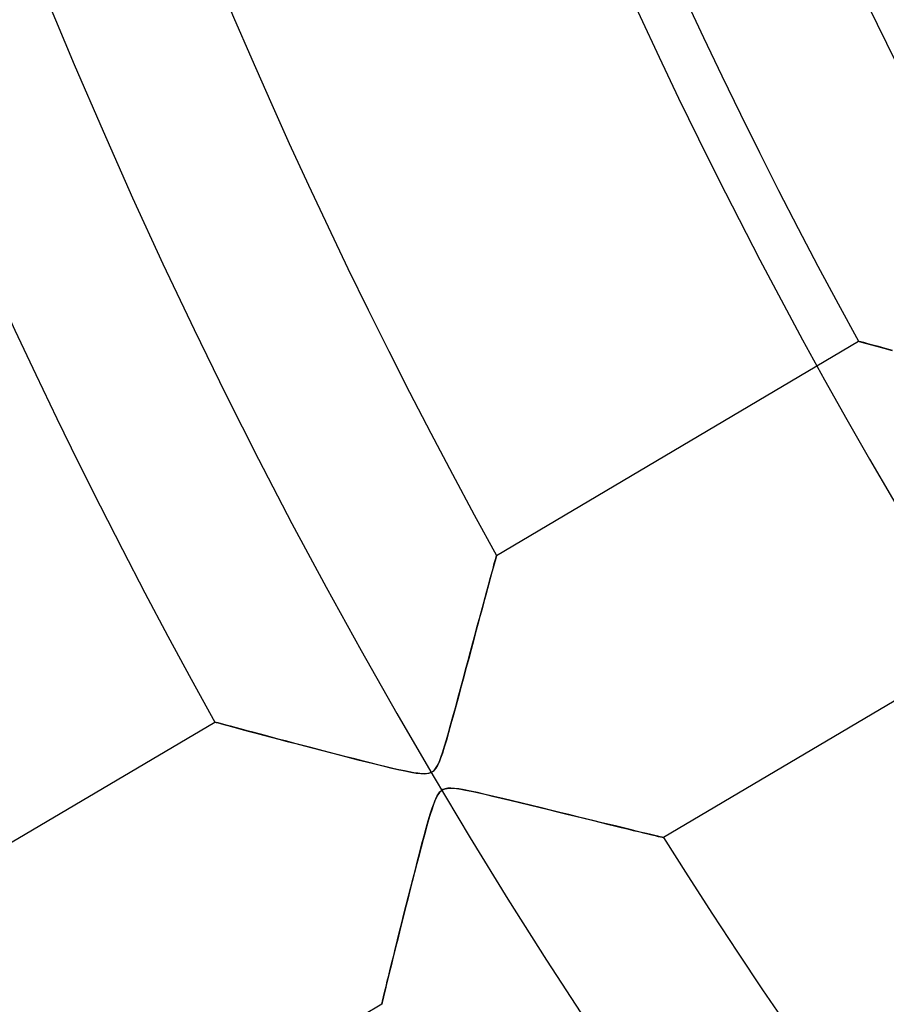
# Model space of a CAD drawing. Header units: millimetres. Extents: x -550 to 550, y -550 to 550.
# Tile 8 of 57: x -170 to -143, y -100 to -70. Entities that reach past the tile are written whole.
import ezdxf

# ---------------------------------------------------------------- set-up
doc = ezdxf.new("R2010")
doc.units = ezdxf.units.MM
doc.layers.add('HIDDEN', color=7, linetype='Continuous')
doc.layers.add('THICK', color=7, linetype='Continuous')

msp = doc.modelspace()

# ---------------------------------------------------------------- linework, layer by layer
at = {"layer": 'HIDDEN'}
for p, q in [((-155.1887916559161, -85.96945413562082), (-144.149352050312, -79.44074775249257)), ((-144.1312408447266, -79.44567871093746), (-144.1493530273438, -79.44075012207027)), ((-144.1493530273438, -79.44075012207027), (-144.1264343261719, -79.4469833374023)), ((-144.0776977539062, -79.46022796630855), (-144.1312408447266, -79.44567871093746)), ((-144.1264343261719, -79.4469833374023), (-144.0585327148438, -79.4654388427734)), ((-143.9899291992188, -79.48406219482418), (-144.0776977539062, -79.46022796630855)), ((-144.0585327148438, -79.4654388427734), (-143.9469299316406, -79.49573516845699)), ((-143.8692626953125, -79.51679992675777), (-143.9899291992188, -79.48406219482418)), ((-143.9469299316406, -79.49573516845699), (-143.7937316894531, -79.53726959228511)), ((-143.7183227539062, -79.55769348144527), (-143.8692626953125, -79.51679992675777)), ((-143.7937316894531, -79.53726959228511), (-143.6028137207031, -79.5889511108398)), ((-143.5403289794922, -79.60584259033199), (-143.7183227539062, -79.55769348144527)), ((-143.6028137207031, -79.5889511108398), (-143.3778686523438, -79.64970397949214)), ((-143.3386077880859, -79.66030120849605), (-143.5403289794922, -79.60584259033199)), ((-143.3778686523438, -79.64970397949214), (-143.1226348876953, -79.71847534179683)), ((-143.1154327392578, -79.72041320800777), (-143.3386077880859, -79.66030120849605)), ((-155.2354278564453, -86.1404876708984), (-155.2614135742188, -86.23581695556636)), ((-155.2564239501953, -86.21750640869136), (-155.2328796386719, -86.1310882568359)), ((-155.2150421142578, -86.06570434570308), (-155.2354278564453, -86.1404876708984)), ((-155.2328796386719, -86.1310882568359), (-155.2140045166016, -86.06185913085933)), ((-155.2004699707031, -86.01224517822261), (-155.2150421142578, -86.06570434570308)), ((-155.2140045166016, -86.06185913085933), (-155.2001495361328, -86.01110076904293)), ((-155.1917114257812, -85.98015594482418), (-155.2004699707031, -86.01224517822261)), ((-155.2001495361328, -86.01110076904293), (-155.191650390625, -85.97994995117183)), ((-155.1887969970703, -85.96945190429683), (-155.1917114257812, -85.98015594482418)), ((-155.191650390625, -85.97994995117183), (-155.1887969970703, -85.96945190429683)), ((-155.3529510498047, -86.57231903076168), (-155.3166198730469, -86.4386825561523)), ((-155.2926177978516, -86.35046386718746), (-155.3287811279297, -86.4833831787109)), ((-155.3166198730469, -86.4386825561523), (-155.2843933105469, -86.32022094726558)), ((-155.2614135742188, -86.23581695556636), (-155.2926177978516, -86.35046386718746)), ((-155.2843933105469, -86.32022094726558), (-155.2564239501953, -86.21750640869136)), ((-155.4373474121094, -86.88320922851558), (-155.3932189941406, -86.72058868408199)), ((-155.3695831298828, -86.6335067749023), (-155.4147186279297, -86.79977416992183)), ((-155.3932189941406, -86.72058868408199), (-155.3529510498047, -86.57231903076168)), ((-155.3287811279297, -86.4833831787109), (-155.3695831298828, -86.6335067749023)), ((-155.5366516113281, -87.24985504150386), (-155.4851989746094, -87.0597763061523)), ((-155.4638977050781, -86.98112487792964), (-155.5167388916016, -87.17624664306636)), ((-155.4851989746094, -87.0597763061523), (-155.4373474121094, -86.88320922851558)), ((-155.4147186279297, -86.79977416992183), (-155.4638977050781, -86.98112487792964)), ((-155.5915832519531, -87.4529876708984), (-155.5366516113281, -87.24985504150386)), ((-155.5167388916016, -87.17624664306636), (-155.5728759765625, -87.38382720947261)), ((-155.632080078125, -87.60295104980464), (-155.6940765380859, -87.83271026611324)), ((-155.6498413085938, -87.66873931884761), (-155.5915832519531, -87.4529876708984)), ((-155.5728759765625, -87.38382720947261), (-155.632080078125, -87.60295104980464)), ((-155.7750854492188, -88.13347625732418), (-155.7111206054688, -87.89597320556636)), ((-155.6940765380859, -87.83271026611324), (-155.7586059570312, -88.07219696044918)), ((-155.7111206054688, -87.89597320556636), (-155.6498413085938, -87.66873931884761)), ((-155.8415832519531, -88.3806991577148), (-155.7750854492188, -88.13347625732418)), ((-155.7586059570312, -88.07219696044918), (-155.8254547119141, -88.32050323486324)), ((-139.0589378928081, -88.0481680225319), (-150.0983774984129, -94.57687440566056)), ((-155.9105072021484, -88.63710021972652), (-155.8415832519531, -88.3806991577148)), ((-155.8254547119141, -88.32050323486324), (-155.8943481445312, -88.57672882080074)), ((-155.9651336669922, -88.84040832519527), (-156.0376892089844, -89.11093139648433)), ((-155.9817047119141, -88.90213775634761), (-155.9105072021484, -88.63710021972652)), ((-155.8943481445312, -88.57672882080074), (-155.9651336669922, -88.84040832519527)), ((-156.0376892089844, -89.11093139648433), (-156.1118774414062, -89.38759613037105)), ((-156.0550537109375, -89.1752777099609), (-155.9817047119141, -88.90213775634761)), ((-156.2077026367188, -89.74369812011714), (-156.1304321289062, -89.45596313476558)), ((-156.1118774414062, -89.38759613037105), (-156.1876068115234, -89.66967773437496)), ((-156.1304321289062, -89.45596313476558), (-156.0550537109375, -89.1752777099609)), ((-156.2868347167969, -90.03800201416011), (-156.2077026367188, -89.74369812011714)), ((-156.1876068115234, -89.66967773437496), (-156.2647399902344, -89.95646667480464)), ((-156.3669281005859, -90.3350677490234), (-156.2868347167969, -90.03800201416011)), ((-156.2647399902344, -89.95646667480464), (-156.3431549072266, -90.24726104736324)), ((-156.4443664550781, -90.62100219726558), (-156.3669281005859, -90.3350677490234)), ((-156.3431549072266, -90.24726104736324), (-156.4227447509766, -90.5413436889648)), ((-156.518310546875, -90.89206695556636), (-156.4443664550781, -90.62100219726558)), ((-156.4227447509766, -90.5413436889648), (-156.5018463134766, -90.83193969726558)), ((-156.5884246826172, -91.14635467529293), (-156.518310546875, -90.89206695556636)), ((-156.5018463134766, -90.83193969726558), (-156.5780029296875, -91.10869598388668)), ((-174.8206199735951, -97.57968503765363), (-163.7822288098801, -91.05159870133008)), ((-163.7707977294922, -91.05468749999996), (-163.7822265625, -91.0515975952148)), ((-163.7822265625, -91.0515975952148), (-163.7709197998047, -91.0546493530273)), ((-163.7709197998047, -91.0546493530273), (-163.7371368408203, -91.06376647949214)), ((-163.7368011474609, -91.06385803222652), (-163.7707977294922, -91.05468749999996)), ((-163.7371368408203, -91.06376647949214), (-163.6810760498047, -91.07888793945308)), ((-163.6806488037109, -91.07900238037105), (-163.7368011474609, -91.06385803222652)), ((-163.6810760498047, -91.07888793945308), (-163.6029510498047, -91.09995269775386)), ((-163.6037139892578, -91.09974670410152), (-163.6806488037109, -91.07900238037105)), ((-163.5079650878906, -91.12554168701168), (-163.6037139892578, -91.09974670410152)), ((-163.6029510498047, -91.09995269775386), (-163.5031127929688, -91.12684631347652)), ((-163.3948211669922, -91.1559906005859), (-163.5079650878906, -91.12554168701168)), ((-163.5031127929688, -91.12684631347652), (-163.3827667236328, -91.15923309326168)), ((-163.2657470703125, -91.19068908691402), (-163.3948211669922, -91.1559906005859)), ((-163.3827667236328, -91.15923309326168), (-163.2431335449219, -91.1967620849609)), ((-163.1221313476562, -91.22924804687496), (-163.2657470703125, -91.19068908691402)), ((-163.2431335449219, -91.1967620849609), (-163.0853881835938, -91.23910522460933)), ((-162.9654388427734, -91.27125549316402), (-163.1221313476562, -91.22924804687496)), ((-163.0853881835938, -91.23910522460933), (-162.9107666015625, -91.28590393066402)), ((-156.6544952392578, -91.38196563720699), (-156.5884246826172, -91.14635467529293)), ((-156.5780029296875, -91.10869598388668), (-156.6501007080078, -91.36637878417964)), ((-162.7969970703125, -91.31635284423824), (-162.9654388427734, -91.27125549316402)), ((-162.9107666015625, -91.28590393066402), (-162.7204284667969, -91.33682250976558)), ((-162.6177520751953, -91.36425018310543), (-162.7969970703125, -91.31635284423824)), ((-162.7204284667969, -91.33682250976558), (-162.5155181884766, -91.39154052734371)), ((-162.4285888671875, -91.41471099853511), (-162.6177520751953, -91.36425018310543)), ((-162.5155181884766, -91.39154052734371), (-162.2971954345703, -91.44970703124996)), ((-162.2303771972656, -91.46748352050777), (-162.4285888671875, -91.41471099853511)), ((-162.2971954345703, -91.44970703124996), (-162.0665893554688, -91.51100921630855)), ((-162.0230407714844, -91.52257537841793), (-162.2303771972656, -91.46748352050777)), ((-162.0665893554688, -91.51100921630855), (-161.8248596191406, -91.57510375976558)), ((-161.8059387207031, -91.58013916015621), (-162.0230407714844, -91.52257537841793)), ((-156.6501007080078, -91.36637878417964), (-156.7179260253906, -91.60253906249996)), ((-156.7163238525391, -91.59697723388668), (-156.6544952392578, -91.38196563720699)), ((-161.8248596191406, -91.57510375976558), (-161.5731353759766, -91.64167022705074)), ((-161.5794982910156, -91.64002227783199), (-161.8059387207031, -91.58013916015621)), ((-161.3441467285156, -91.70208740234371), (-161.5794982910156, -91.64002227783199)), ((-161.5731353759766, -91.64167022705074), (-161.3122406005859, -91.71044158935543)), ((-161.1002960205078, -91.76618957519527), (-161.3441467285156, -91.70208740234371)), ((-161.3122406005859, -91.71044158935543), (-161.0438995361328, -91.78093719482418)), ((-160.8483734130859, -91.83217620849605), (-161.1002960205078, -91.76618957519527)), ((-161.0438995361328, -91.78093719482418), (-160.7710418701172, -91.85236358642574)), ((-160.5887908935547, -91.89990997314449), (-160.8483734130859, -91.83217620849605)), ((-160.7710418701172, -91.85236358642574), (-160.4965515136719, -91.9239120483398)), ((-156.7812042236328, -91.81408691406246), (-156.8396606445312, -91.9979095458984)), ((-156.8261566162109, -91.95668029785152), (-156.7736053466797, -91.78920745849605)), ((-156.7179260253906, -91.60253906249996), (-156.7812042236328, -91.81408691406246)), ((-156.7736053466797, -91.78920745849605), (-156.7163238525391, -91.59697723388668)), ((-160.3219451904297, -91.96926116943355), (-160.5887908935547, -91.89990997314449)), ((-160.4965515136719, -91.9239120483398), (-160.2229156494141, -91.99494171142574)), ((-160.0475921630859, -92.04019927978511), (-160.3219451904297, -91.96926116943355)), ((-160.2229156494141, -91.99494171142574), (-159.9509429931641, -92.06521606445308)), ((-159.7727355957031, -92.11085510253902), (-160.0475921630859, -92.04019927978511)), ((-159.9509429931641, -92.06521606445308), (-159.6818237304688, -92.13433074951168)), ((-159.5054168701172, -92.17910766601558), (-159.7727355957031, -92.11085510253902)), ((-159.6818237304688, -92.13433074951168), (-159.4167022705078, -92.20184326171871)), ((-156.8930969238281, -92.15189361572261), (-156.9429168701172, -92.27813720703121)), ((-156.9197387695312, -92.22097015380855), (-156.8745269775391, -92.09999847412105)), ((-156.8396606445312, -91.9979095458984), (-156.8930969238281, -92.15189361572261)), ((-156.8745269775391, -92.09999847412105), (-156.8261566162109, -91.95668029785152)), ((-159.2482452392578, -92.2442474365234), (-159.5054168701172, -92.17910766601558)), ((-159.4167022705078, -92.20184326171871), (-159.1568145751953, -92.2673187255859)), ((-159.0025939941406, -92.30578613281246), (-159.2482452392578, -92.2442474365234)), ((-159.1568145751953, -92.2673187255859), (-158.9033508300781, -92.33032989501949)), ((-158.7698822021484, -92.3632431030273), (-159.0025939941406, -92.30578613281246)), ((-158.9033508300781, -92.33032989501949), (-158.6575164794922, -92.39043426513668)), ((-158.551513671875, -92.41613769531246), (-158.7698822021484, -92.3632431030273)), ((-158.6575164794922, -92.39043426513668), (-158.4208221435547, -92.44706726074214)), ((-158.3488922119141, -92.46396636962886), (-158.551513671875, -92.41613769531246)), ((-158.4208221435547, -92.44706726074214), (-158.1965942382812, -92.4988632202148)), ((-158.1634216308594, -92.50625610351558), (-158.3488922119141, -92.46396636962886)), ((-157.0396881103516, -92.46006011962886), (-157.0906066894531, -92.52206420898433)), ((-157.0490264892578, -92.47283172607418), (-157.0061340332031, -92.40612030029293)), ((-156.9911193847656, -92.37980651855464), (-157.0396881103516, -92.46006011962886)), ((-157.0061340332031, -92.40612030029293), (-156.9633178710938, -92.32258605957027)), ((-156.9429168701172, -92.27813720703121), (-156.9911193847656, -92.37980651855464)), ((-156.9633178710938, -92.32258605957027), (-156.9197387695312, -92.22097015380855)), ((-158.1965942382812, -92.4988632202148), (-157.9885101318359, -92.54421997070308)), ((-157.9965972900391, -92.54248809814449), (-158.1634216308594, -92.50625610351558)), ((-157.8500518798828, -92.57214355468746), (-157.9965972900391, -92.54248809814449)), ((-157.9885101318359, -92.54421997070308), (-157.8001708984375, -92.58153533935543)), ((-157.7151489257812, -92.59655761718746), (-157.8500518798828, -92.57214355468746)), ((-157.8001708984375, -92.58153533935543), (-157.6352996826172, -92.60893249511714)), ((-157.5867004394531, -92.61566162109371), (-157.7151489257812, -92.59655761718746)), ((-157.6352996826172, -92.60893249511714), (-157.5018005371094, -92.62476348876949)), ((-157.4683990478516, -92.62715148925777), (-157.5867004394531, -92.61566162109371)), ((-157.5018005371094, -92.62476348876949), (-157.3998565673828, -92.62989807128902)), ((-157.3650970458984, -92.62877655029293), (-157.4683990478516, -92.62715148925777)), ((-157.3998565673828, -92.62989807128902), (-157.3196411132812, -92.62602233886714)), ((-157.2791442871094, -92.61996459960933), (-157.3650970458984, -92.62877655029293)), ((-157.3196411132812, -92.62602233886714), (-157.2519073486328, -92.61408233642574)), ((-157.2079010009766, -92.60025787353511), (-157.2791442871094, -92.61996459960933)), ((-157.2519073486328, -92.61408233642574), (-157.1925659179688, -92.5941009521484)), ((-157.1458892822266, -92.56822967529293), (-157.2079010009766, -92.60025787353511)), ((-157.1925659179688, -92.5941009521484), (-157.1402893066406, -92.5648040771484)), ((-157.0906066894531, -92.52206420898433), (-157.1458892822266, -92.56822967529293)), ((-157.1402893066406, -92.5648040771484), (-157.0931091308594, -92.52484130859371)), ((-157.0931091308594, -92.52484130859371), (-157.0490264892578, -92.47283172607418)), ((-156.6935119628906, -93.07398223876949), (-156.6143798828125, -93.06853485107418)), ((-156.5840911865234, -93.06805419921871), (-156.6778106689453, -93.07194519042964)), ((-156.6143798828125, -93.06853485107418), (-156.5205535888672, -93.07126617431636)), ((-156.4717712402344, -93.0747909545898), (-156.5840911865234, -93.06805419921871)), ((-157.0307769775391, -93.36714172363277), (-157.0776977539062, -93.47634887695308)), ((-157.0447692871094, -93.39756011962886), (-157.0001525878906, -93.3057479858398)), ((-156.9824371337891, -93.27583312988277), (-157.0307769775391, -93.36714172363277)), ((-157.0001525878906, -93.3057479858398), (-156.9581146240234, -93.23732757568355)), ((-156.9333038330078, -93.20475769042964), (-156.9824371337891, -93.27583312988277)), ((-156.9581146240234, -93.23732757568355), (-156.9150238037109, -93.18371582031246)), ((-156.8817138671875, -93.15182495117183), (-156.9333038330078, -93.20475769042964)), ((-156.9150238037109, -93.18371582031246), (-156.8689270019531, -93.14134979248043)), ((-156.8237609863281, -93.11290740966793), (-156.8817138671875, -93.15182495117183)), ((-156.8689270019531, -93.14134979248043), (-156.8180694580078, -93.10964965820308)), ((-156.7566680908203, -93.08670043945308), (-156.8237609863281, -93.11290740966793)), ((-156.8180694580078, -93.10964965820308), (-156.7603149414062, -93.08755493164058)), ((-156.7603149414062, -93.08755493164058), (-156.6935119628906, -93.07398223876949)), ((-156.6778106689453, -93.07194519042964), (-156.7566680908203, -93.08670043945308)), ((-156.5205535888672, -93.07126617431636), (-156.4105224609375, -93.08203124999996)), ((-156.3371429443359, -93.09194946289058), (-156.4717712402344, -93.0747909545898)), ((-156.4105224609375, -93.08203124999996), (-156.2827301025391, -93.10068511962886)), ((-156.1764678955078, -93.11930847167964), (-156.3371429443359, -93.09194946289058)), ((-156.2827301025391, -93.10068511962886), (-156.1338348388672, -93.12734222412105)), ((-155.9872131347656, -93.15664672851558), (-156.1764678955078, -93.11930847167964)), ((-156.1338348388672, -93.12734222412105), (-155.9617614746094, -93.16196441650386)), ((-155.7713470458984, -93.20310211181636), (-155.9872131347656, -93.15664672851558)), ((-155.9617614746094, -93.16196441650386), (-155.7657165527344, -93.20438385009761)), ((-155.5317230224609, -93.25743865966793), (-155.7713470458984, -93.20310211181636)), ((-155.7657165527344, -93.20438385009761), (-155.5475006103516, -93.25379180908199)), ((-155.5475006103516, -93.25379180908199), (-155.3092041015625, -93.30938720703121)), ((-155.2711944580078, -93.31840515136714), (-155.5317230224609, -93.25743865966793)), ((-155.3092041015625, -93.30938720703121), (-155.0525970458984, -93.3704452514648)), ((-154.9919738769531, -93.3849945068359), (-155.2711944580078, -93.31840515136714)), ((-157.1228332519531, -93.59811401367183), (-157.1664276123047, -93.72808837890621)), ((-157.150634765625, -93.67985534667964), (-157.09521484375, -93.52217102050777)), ((-157.0776977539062, -93.47634887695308), (-157.1228332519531, -93.59811401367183)), ((-157.09521484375, -93.52217102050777), (-157.0447692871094, -93.39756011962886)), ((-155.0525970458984, -93.3704452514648), (-154.7794342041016, -93.4362411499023)), ((-154.69921875, -93.4556732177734), (-154.9919738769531, -93.3849945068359)), ((-154.7794342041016, -93.4362411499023), (-154.4915618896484, -93.50612640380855)), ((-154.4031677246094, -93.52761077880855), (-154.69921875, -93.4556732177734)), ((-154.4915618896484, -93.50612640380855), (-154.1926574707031, -93.57905578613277)), ((-154.1105651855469, -93.59897613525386), (-154.4031677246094, -93.52761077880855)), ((-154.1926574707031, -93.57905578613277), (-153.8966369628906, -93.65149688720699)), ((-153.8220977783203, -93.66954803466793), (-154.1105651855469, -93.59897613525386)), ((-153.8966369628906, -93.65149688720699), (-153.6072692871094, -93.7223968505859)), ((-153.5384216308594, -93.73908233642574), (-153.8220977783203, -93.66954803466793)), ((-157.2691650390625, -94.06707000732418), (-157.2086639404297, -93.86286926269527)), ((-157.2110443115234, -93.87078857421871), (-157.2596588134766, -94.03443145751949)), ((-157.1664276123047, -93.72808837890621), (-157.2110443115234, -93.87078857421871)), ((-157.2086639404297, -93.86286926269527), (-157.150634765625, -93.67985534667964)), ((-153.6072692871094, -93.7223968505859), (-153.3249816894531, -93.79157257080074)), ((-153.2602386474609, -93.80734252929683), (-153.5384216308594, -93.73908233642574)), ((-153.3249816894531, -93.79157257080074), (-153.05029296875, -93.8588714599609)), ((-152.9882202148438, -93.87409210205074), (-153.2602386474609, -93.80734252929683)), ((-153.05029296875, -93.8588714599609), (-152.7837371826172, -93.92416381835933)), ((-152.7230529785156, -93.93909454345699), (-152.9882202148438, -93.87409210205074)), ((-152.7837371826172, -93.92416381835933), (-152.5258483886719, -93.98729705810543)), ((-152.46533203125, -94.0021591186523), (-152.7230529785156, -93.93909454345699)), ((-157.3119506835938, -94.21733093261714), (-157.3676452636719, -94.41793823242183)), ((-157.3318023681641, -94.28851318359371), (-157.2691650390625, -94.06707000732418)), ((-157.2596588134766, -94.03443145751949), (-157.3119506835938, -94.21733093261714)), ((-152.5258483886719, -93.98729705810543), (-152.2771759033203, -94.04811859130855)), ((-152.2155456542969, -94.06320953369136), (-152.46533203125, -94.0021591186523)), ((-152.2771759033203, -94.04811859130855), (-152.0382385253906, -94.10649108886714)), ((-151.9745788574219, -94.12201690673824), (-152.2155456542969, -94.06320953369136)), ((-152.0382385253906, -94.10649108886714), (-151.8095855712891, -94.16226959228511)), ((-151.7433776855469, -94.17838287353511), (-151.9745788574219, -94.12201690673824)), ((-151.8095855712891, -94.16226959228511), (-151.5924530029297, -94.21514129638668)), ((-151.5228424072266, -94.23207855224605), (-151.7433776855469, -94.17838287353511)), ((-151.5924530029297, -94.21514129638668), (-151.3879852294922, -94.2648773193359)), ((-151.3138885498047, -94.28287506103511), (-151.5228424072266, -94.23207855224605)), ((-151.3879852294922, -94.2648773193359), (-151.1966400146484, -94.31135559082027)), ((-157.4619598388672, -94.76760101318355), (-157.3961944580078, -94.52320861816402)), ((-157.3676452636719, -94.41793823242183), (-157.4264984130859, -94.63477325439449)), ((-157.3961944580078, -94.52320861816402), (-157.3318023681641, -94.28851318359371)), ((-151.1174468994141, -94.33057403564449), (-151.3138885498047, -94.28287506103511)), ((-151.1966400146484, -94.31135559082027), (-151.0188446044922, -94.35448455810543)), ((-150.9348297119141, -94.3748397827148), (-151.1174468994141, -94.33057403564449)), ((-151.0188446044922, -94.35448455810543), (-150.8550872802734, -94.39415740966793)), ((-150.7673950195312, -94.4153900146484), (-150.9348297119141, -94.3748397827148)), ((-150.8550872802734, -94.39415740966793), (-150.7057495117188, -94.43029785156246)), ((-150.6161804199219, -94.45195770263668), (-150.7673950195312, -94.4153900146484)), ((-150.7057495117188, -94.43029785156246), (-150.5711517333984, -94.46284484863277)), ((-150.4822845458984, -94.48430633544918), (-150.6161804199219, -94.45195770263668)), ((-150.5711517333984, -94.46284484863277), (-150.4518127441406, -94.49166870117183)), ((-150.3667755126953, -94.5121917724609), (-150.4822845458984, -94.48430633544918)), ((-150.4518127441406, -94.49166870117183), (-150.3483276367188, -94.51663970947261)), ((-150.2707214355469, -94.53535461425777), (-150.3667755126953, -94.5121917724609)), ((-150.3483276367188, -94.51663970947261), (-150.2612457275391, -94.53763580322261)), ((-150.1953735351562, -94.55351257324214), (-150.2707214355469, -94.53535461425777)), ((-150.2612457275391, -94.53763580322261), (-150.1914978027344, -94.55445098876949)), ((-150.1415100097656, -94.5664901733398), (-150.1953735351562, -94.55351257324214)), ((-150.1914978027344, -94.55445098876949), (-150.1403503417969, -94.56676483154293)), ((-150.1091613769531, -94.57427978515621), (-150.1415100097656, -94.5664901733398)), ((-150.1403503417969, -94.56676483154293), (-150.1089477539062, -94.5743255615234)), ((-157.4882659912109, -94.86637878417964), (-157.5526733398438, -95.1112899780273)), ((-157.5288543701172, -95.02006530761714), (-157.4619598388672, -94.76760101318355)), ((-157.4264984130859, -94.63477325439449), (-157.4882659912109, -94.86637878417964)), ((-150.0983734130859, -94.57687377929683), (-150.1091613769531, -94.57427978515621)), ((-150.1089477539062, -94.5743255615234), (-150.0983734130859, -94.57687377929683)), ((-157.5526733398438, -95.1112899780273), (-157.6194915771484, -95.36804199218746)), ((-157.5966796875, -95.27935028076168), (-157.5288543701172, -95.02006530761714)), ((-157.6194915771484, -95.36804199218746), (-157.6884613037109, -95.63516998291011)), ((-157.6652221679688, -95.54418945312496), (-157.5966796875, -95.27935028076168)), ((-157.6884613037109, -95.63516998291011), (-157.7589569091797, -95.91006469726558)), ((-157.7343139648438, -95.81333160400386), (-157.6652221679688, -95.54418945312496)), ((-157.7589569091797, -95.91006469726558), (-157.8289642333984, -96.1846542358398)), ((-157.8037567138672, -96.08551025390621), (-157.7343139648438, -95.81333160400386)), ((-157.94287109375, -96.63452148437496), (-157.8733367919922, -96.35951232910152)), ((-157.8289642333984, -96.1846542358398), (-157.8967437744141, -96.45191192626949)), ((-157.8733367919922, -96.35951232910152), (-157.8037567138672, -96.08551025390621)), ((-158.0117492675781, -96.9080429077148), (-157.94287109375, -96.63452148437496)), ((-157.8967437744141, -96.45191192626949), (-157.9624481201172, -96.71201324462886)), ((-158.0259857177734, -96.9645614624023), (-158.0872955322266, -97.20913696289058)), ((-158.0792388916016, -97.17714691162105), (-158.0117492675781, -96.9080429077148)), ((-157.9624481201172, -96.71201324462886), (-158.0259857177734, -96.9645614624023)), ((-158.0872955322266, -97.20913696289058), (-158.1462860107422, -97.44528198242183)), ((-158.1446533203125, -97.43890380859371), (-158.0792388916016, -97.17714691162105)), ((-158.2075958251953, -97.69155883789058), (-158.1446533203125, -97.43890380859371)), ((-158.1462860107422, -97.44528198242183), (-158.2028961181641, -97.67256164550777)), ((-158.2678833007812, -97.93427276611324), (-158.2075958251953, -97.69155883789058)), ((-158.2028961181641, -97.67256164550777), (-158.2570343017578, -97.89053344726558)), ((-158.3794708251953, -98.38523101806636), (-158.3252563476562, -98.16588592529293)), ((-158.3086547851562, -98.09876251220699), (-158.3578948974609, -98.29788970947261)), ((-158.3252563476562, -98.16588592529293), (-158.2678833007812, -97.93427276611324)), ((-158.2570343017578, -97.89053344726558), (-158.3086547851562, -98.09876251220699)), ((-158.4302368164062, -98.5911483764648), (-158.3794708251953, -98.38523101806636)), ((-158.3578948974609, -98.29788970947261), (-158.4048004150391, -98.48796081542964)), ((-158.4491729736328, -98.66810607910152), (-158.4908142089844, -98.83743286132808)), ((-158.4773101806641, -98.78247070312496), (-158.4302368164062, -98.5911483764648)), ((-158.4048004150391, -98.48796081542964), (-158.4491729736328, -98.66810607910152)), ((-158.5294799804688, -98.99498748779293), (-158.5648803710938, -99.13941192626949)), ((-158.5593109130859, -99.11666870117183), (-158.5204162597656, -98.95804595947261)), ((-158.4908142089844, -98.83743286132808), (-158.5294799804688, -98.99498748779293)), ((-158.5204162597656, -98.95804595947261), (-158.4773101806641, -98.78247070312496)), ((-158.5966644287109, -99.2692489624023), (-158.6244812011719, -99.38305664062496)), ((-158.623291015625, -99.37818145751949), (-158.5936889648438, -99.25711822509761)), ((-158.5648803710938, -99.13941192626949), (-158.5966644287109, -99.2692489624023)), ((-158.5936889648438, -99.25711822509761), (-158.5593109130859, -99.11666870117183)), ((-158.6918146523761, -99.65901897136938), (-169.7302058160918, -106.1871053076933)), ((-158.6890106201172, -99.64751434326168), (-158.6918182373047, -99.6590194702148)), ((-158.6918182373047, -99.6590194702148), (-158.6890411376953, -99.64764404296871)), ((-158.6890411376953, -99.64764404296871), (-158.6807556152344, -99.61364746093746)), ((-158.6806640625, -99.61329650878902), (-158.6890106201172, -99.64751434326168)), ((-158.6807556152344, -99.61364746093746), (-158.6670074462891, -99.5572357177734)), ((-158.6669006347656, -99.55680084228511), (-158.6806640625, -99.61329650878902)), ((-158.6670074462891, -99.5572357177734), (-158.6478118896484, -99.4786224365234)), ((-158.6480102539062, -99.47939300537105), (-158.6669006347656, -99.55680084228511)), ((-158.6244812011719, -99.38305664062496), (-158.6480102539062, -99.47939300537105)), ((-158.6478118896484, -99.4786224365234), (-158.623291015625, -99.37818145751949))]:
    msp.add_line(p, q, dxfattribs=at)
for centre, radius, start, end in [((0, 3.63708087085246e-14), 506, 180.0000198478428, 0), ((0, -3.63708087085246e-14), 400, 179.9999801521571, 0), ((0, -1.114391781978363e-14), 395, 179.9999801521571, 0), ((0, 3.637019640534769e-14), 187.39, 179.9999801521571, 209.0710565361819), ((0, 3.637019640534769e-14), 177.41, 179.9999801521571, 208.9849982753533), ((0, 3.637019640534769e-14), 164.59, 179.9999801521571, 208.8591767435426), ((0, 3.637019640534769e-14), 154.61, 179.9999801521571, 208.7467624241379), ((0, -1.120514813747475e-14), 456, 180.0000198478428, 0), ((0, -1.089899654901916e-14), 451, 180.0000198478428, 0), ((0, -1.008463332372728e-14), 159.6, 180.0000198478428, 0), ((0, 3.637019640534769e-14), 177.41, 212.2149905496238, 268.3850225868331)]:
    msp.add_arc(centre, radius, start, end, dxfattribs=at)
at = {"layer": 'THICK'}
for centre, radius, start, end in [((0, -3.381627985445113e-14), 166.067354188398, 89.99998127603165, 270.0000187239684), ((0, -3.66769602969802e-14), 394.99, 179.9999801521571, 0), ((0, -3.66769602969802e-14), 445, 180.0000198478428, 0), ((0, -3.270556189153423e-14), 182.4, 180.0000198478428, 270.0000187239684)]:
    msp.add_arc(centre, radius, start, end, dxfattribs=at)

doc.saveas('drawing.dxf')
